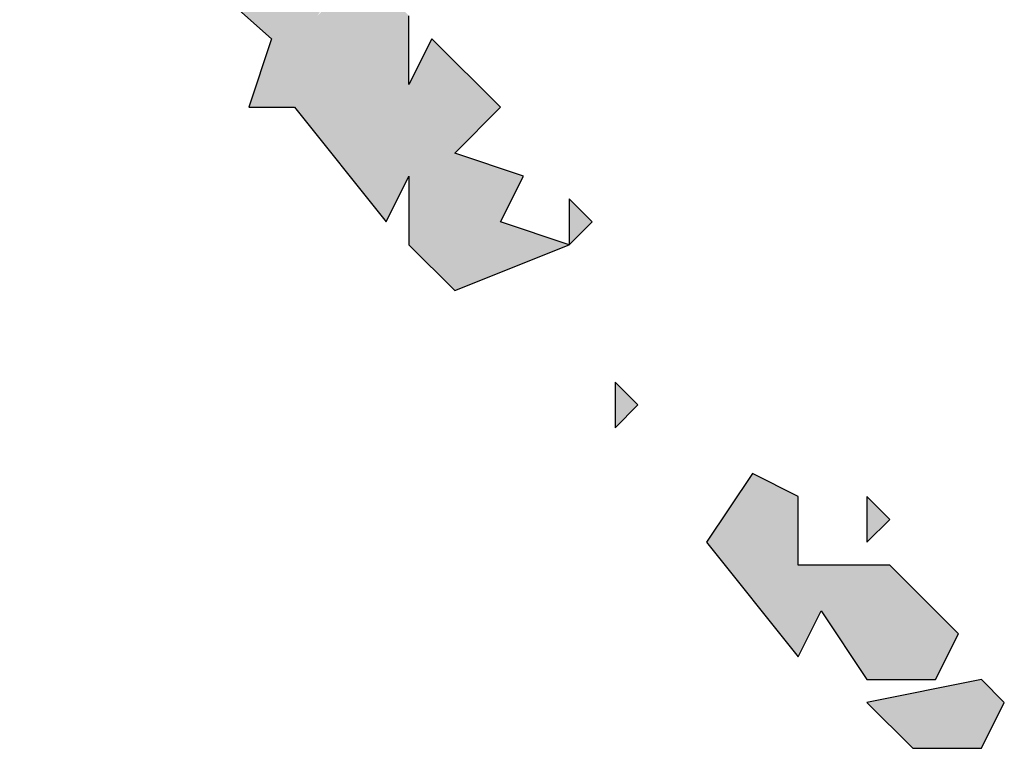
# Model space of a CAD drawing. Extents: x 1109697 to 1467097, y -139975 to 53891.
# Tile 122 of 256: x 1275717 to 1275747, y -128896 to -128874. Entities that reach past the tile are written whole.
import ezdxf

# ---------------------------------------------------------------- set-up
doc = ezdxf.new("R2010")
doc.units = 0
doc.header["$LTSCALE"] = 1000
doc.header["$MEASUREMENT"] = 0
doc.layers.add('PUB_TEXT', color=7, linetype='Continuous')

# ---------------------------------------------------------------- blocks, each defined once
blk = doc.blocks.new('A$C59021D72')
at = {"linetype": 'Continuous'}
for points in [[(1372.047, 573.661), (1370.906, 574.232), (1369.766, 573.091), (1370.906, 570.81), (1376.038, 566.248), (1375.468, 564.538), (1376.609, 564.538), (1378.89, 561.686), (1379.46, 562.827), (1379.46, 561.116), (1380.6, 559.976), (1383.451, 561.116), (1381.741, 561.686), (1382.311, 562.827), (1380.6, 563.397), (1381.741, 564.538), (1380.03, 566.248), (1379.46, 565.108), (1379.46, 566.819), (1378.319, 567.959), (1377.179, 566.819), (1378.319, 568.529), (1377.179, 569.67), (1375.468, 569.1), (1374.898, 569.67), (1376.038, 570.81), (1374.898, 571.951), (1373.757, 571.38), (1373.757, 573.091)], [(1389.154, 554.844), (1388.013, 555.414), (1386.873, 553.703), (1389.154, 550.852), (1389.724, 551.992), (1390.865, 550.282), (1392.575, 550.282), (1393.146, 551.422), (1391.435, 553.133), (1389.154, 553.133)]]:
    blk.add_hatch(color=256, dxfattribs=at).paths.add_polyline_path(points)
h = blk.add_hatch(color=256, dxfattribs=at)
h.paths.add_polyline_path([(1394.286, 549.711), (1393.716, 550.282), (1390.865, 549.711), (1392.005, 548.571), (1393.716, 548.571)])
h.paths.add_polyline_path([(1391.435, 554.273), (1390.865, 554.844), (1390.865, 553.703)])
h.paths.add_polyline_path([(1385.162, 557.124), (1384.592, 557.695), (1384.592, 556.554)])
h.paths.add_polyline_path([(1384.022, 561.686), (1383.451, 562.257), (1383.451, 561.116)])
at = {"linetype": 'Continuous', "elevation": 0}
for points in [[(1370.906, 570.81), (1376.038, 566.248), (1375.468, 564.538), (1376.609, 564.538), (1378.89, 561.686), (1379.46, 562.827), (1379.46, 561.116), (1380.6, 559.976), (1383.451, 561.116), (1381.741, 561.686), (1382.311, 562.827), (1380.6, 563.397), (1381.741, 564.538), (1380.03, 566.248), (1379.46, 565.108), (1379.46, 566.819)], [(1384.022, 561.686), (1383.451, 562.257), (1383.451, 561.116), (1384.022, 561.686)], [(1385.162, 557.124), (1384.592, 557.695), (1384.592, 556.554), (1385.162, 557.124)], [(1389.154, 554.844), (1388.013, 555.414), (1386.873, 553.703), (1389.154, 550.852), (1389.724, 551.992), (1390.865, 550.282), (1392.575, 550.282), (1393.146, 551.422), (1391.435, 553.133), (1389.154, 553.133), (1389.154, 554.844)], [(1391.435, 554.273), (1390.865, 554.844), (1390.865, 553.703), (1391.435, 554.273)], [(1394.286, 549.711), (1393.716, 550.282), (1390.865, 549.711), (1392.005, 548.571), (1393.716, 548.571), (1394.286, 549.711)]]:
    blk.add_lwpolyline(points, dxfattribs=at)
blk = doc.blocks.new('图签01')
at = {"layer": 'PUB_TEXT', "xscale": 1.2, "yscale": 1.2, "zscale": 1.2}
blk.add_blockref('A$C59021D72', (1795059.752, 92183.971, 0), dxfattribs=at)

msp = doc.modelspace()

# ---------------------------------------------------------------- block references
at = {"layer": 'PUB_TEXT'}
msp.add_blockref('图签01', (-520986, -221737.838), dxfattribs=at)

doc.saveas('drawing.dxf')
